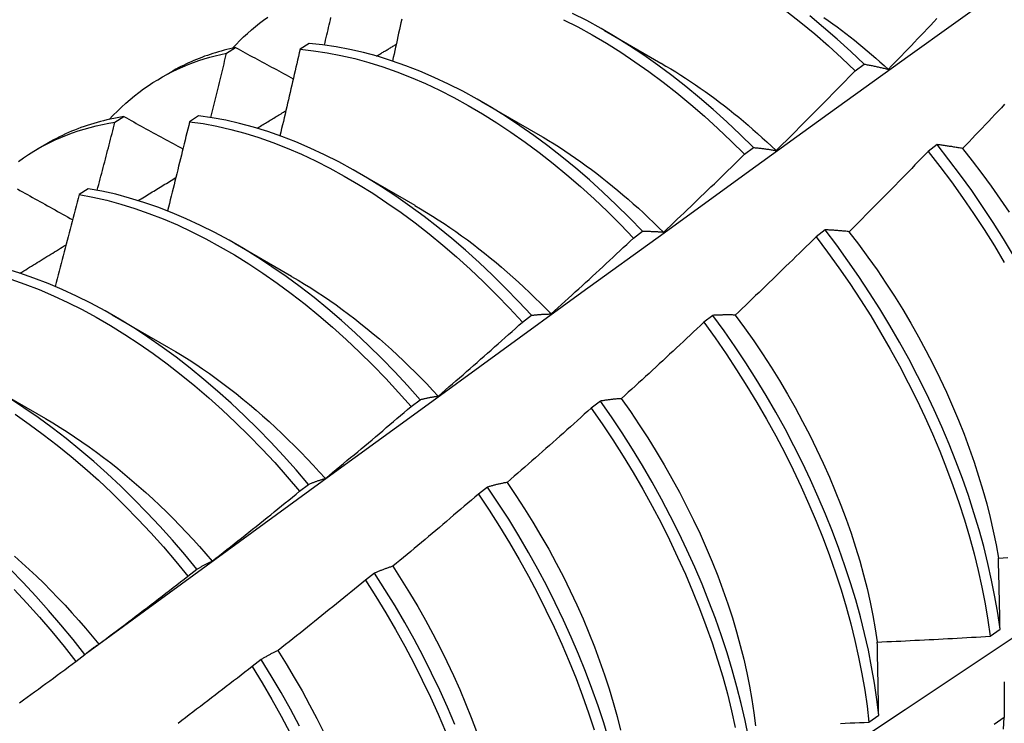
# Model space of a CAD drawing. Header units: inches. Extents: x 172 to 202, y 57.3 to 104.4.
# Tile 8 of 16: x 181.418 to 181.696, y 74.774 to 74.973. Entities that reach past the tile are written whole.
import ezdxf

# ---------------------------------------------------------------- set-up
doc = ezdxf.new("R2010")
doc.units = ezdxf.units.IN
doc.header["$MEASUREMENT"] = 0
doc.layers.add('Visible Edges(ANSI)', color=7, linetype='Continuous', lineweight=25)

msp = doc.modelspace()

# ---------------------------------------------------------------- linework, layer by layer
at = {"layer": 'Visible Edges(ANSI)'}
for p, q in [((181.58314, 74.96997), (181.59915, 74.96075)), ((181.47637, 74.96354), (181.47892, 74.96511)), ((181.49967, 74.96627), (181.49715, 74.96463)), ((181.65404, 74.95853), (181.65656, 74.96044)), ((181.45776, 74.95656), (181.46057, 74.95818)), ((181.54834, 74.94988), (181.56436, 74.94066)), ((181.44482, 74.94402), (181.44736, 74.9456)), ((181.46844, 74.94583), (181.46592, 74.94417)), ((181.42296, 74.93647), (181.42578, 74.93809)), ((181.62274, 74.93496), (181.62527, 74.93687)), ((181.67719, 74.93769), (181.67463, 74.93575)), ((181.51354, 74.92979), (181.52956, 74.92057)), ((181.43725, 74.92523), (181.43473, 74.92356)), ((181.59139, 74.91129), (181.59392, 74.9132)), ((181.64554, 74.91359), (181.64298, 74.91164)), ((181.47875, 74.9097), (181.49476, 74.90048)), ((181.44395, 74.88961), (181.45996, 74.88039)), ((181.55999, 74.88752), (181.56253, 74.88945)), ((181.61382, 74.88943), (181.61125, 74.88747)), ((181.40915, 74.86952), (181.42516, 74.8603)), ((181.52853, 74.86367), (181.53107, 74.8656)), ((181.58202, 74.86519), (181.57945, 74.86323)), ((181.49701, 74.83974), (181.49956, 74.84167)), ((181.55015, 74.8409), (181.54757, 74.83893)), ((181.46543, 74.81572), (181.46798, 74.81766)), ((181.5182, 74.81655), (181.51561, 74.81458)), ((181.69222, 74.79876), (181.69499, 74.80073)), ((181.43378, 74.79163), (181.43634, 74.79358)), ((181.48617, 74.79214), (181.48357, 74.79017)), ((181.65791, 74.77443), (181.66068, 74.77639)), ((181.69615, 74.77576), (181.69333, 74.77383))]:
    msp.add_line(p, q, dxfattribs=at)
at = {"layer": 'Visible Edges(ANSI)', "flags": 128}
for points in [[(181.43677, 74.79395), (181.46017, 74.81104), (181.48355, 74.8281), (181.50689, 74.84512), (181.53021, 74.8621), (181.5535, 74.87905), (181.57677, 74.89595), (181.60002, 74.9128), (181.62324, 74.92962), (181.64644, 74.94639), (181.66962, 74.96311), (181.69278, 74.97978), (181.71592, 74.99641), (181.73905, 75.01298), (181.76216, 75.02951), (181.78526, 75.04598), (181.80835, 75.0624), (181.83143, 75.07877), (181.85449, 75.09508), (181.87755, 75.11134)], [(181.47801, 74.96491), (181.47904, 74.96601), (181.48009, 74.96708), (181.48116, 74.96812), (181.48226, 74.96913), (181.48337, 74.97011), (181.4845, 74.97106), (181.48565, 74.97199), (181.48682, 74.97288), (181.48801, 74.97374)], [(181.50404, 74.96582), (181.5042, 74.96653), (181.50437, 74.96724), (181.50454, 74.96795), (181.50471, 74.96867), (181.50487, 74.96938), (181.50504, 74.97009), (181.50521, 74.9708), (181.50537, 74.97151), (181.50554, 74.97223), (181.5057, 74.97294), (181.50587, 74.97365)], [(181.52587, 74.97313), (181.52565, 74.97215), (181.52543, 74.97117), (181.52522, 74.97018), (181.525, 74.9692), (181.52478, 74.96821), (181.52457, 74.96723), (181.52435, 74.96624), (181.52413, 74.96526), (181.52391, 74.96427), (181.52369, 74.96329), (181.52347, 74.9623), (181.52325, 74.96132)], [(181.62527, 74.93687), (181.62154, 74.94056), (181.61777, 74.94414), (181.61394, 74.9476), (181.61008, 74.95093), (181.60617, 74.95414), (181.60224, 74.95722), (181.59827, 74.96016), (181.59428, 74.96296), (181.59027, 74.96562), (181.58624, 74.96814), (181.58221, 74.9705), (181.57817, 74.97272), (181.57413, 74.97478)], [(181.63476, 74.97528), (181.63869, 74.97218), (181.64259, 74.96896), (181.64645, 74.9656), (181.65027, 74.96213), (181.65404, 74.95853)], [(181.65656, 74.96044), (181.65279, 74.96402), (181.64897, 74.96749), (181.64511, 74.97083), (181.6412, 74.97405)], [(181.6452, 74.97362), (181.64644, 74.97274), (181.64768, 74.97185), (181.64891, 74.97095), (181.65014, 74.97003), (181.65137, 74.96909), (181.6526, 74.96814), (181.65382, 74.96718), (181.65503, 74.9662), (181.65624, 74.96521), (181.65745, 74.9642), (181.65866, 74.96318), (181.65986, 74.96214), (181.66105, 74.96109), (181.66224, 74.96003), (181.66342, 74.95895)], [(181.66342, 74.95897), (181.66435, 74.95992), (181.66526, 74.96087), (181.66618, 74.96182), (181.6671, 74.96278), (181.66802, 74.96373), (181.66893, 74.96468), (181.66985, 74.96564), (181.67076, 74.9666), (181.67168, 74.96755), (181.67259, 74.96851), (181.6735, 74.96947), (181.67442, 74.97043), (181.67533, 74.97139), (181.67624, 74.97235), (181.67715, 74.97331)], [(181.57162, 74.973), (181.57566, 74.97093), (181.5797, 74.96871), (181.58374, 74.96633), (181.58776, 74.9638), (181.59177, 74.96113), (181.59576, 74.95832), (181.59972, 74.95537), (181.60366, 74.95228), (181.60756, 74.94906), (181.61142, 74.94571), (181.61524, 74.94225), (181.61902, 74.93866), (181.62274, 74.93496)], [(181.47892, 74.96511), (181.47811, 74.96493), (181.47729, 74.96475), (181.47648, 74.96455), (181.47567, 74.96435), (181.47487, 74.96413), (181.47408, 74.96391), (181.47328, 74.96367), (181.4725, 74.96343), (181.47171, 74.96318), (181.47093, 74.96291), (181.47016, 74.96264), (181.46939, 74.96235), (181.46863, 74.96206), (181.46787, 74.96175), (181.46712, 74.96144), (181.46637, 74.96112), (181.46563, 74.96078), (181.46489, 74.96044), (181.46416, 74.96009), (181.46343, 74.95973), (181.46271, 74.95935), (181.46199, 74.95897), (181.46128, 74.95858), (181.46057, 74.95818)], [(181.47892, 74.96511), (181.4796, 74.96474), (181.48027, 74.96437), (181.48095, 74.96401), (181.48163, 74.96364), (181.4823, 74.96328), (181.48298, 74.96291), (181.48366, 74.96254), (181.48433, 74.96218), (181.48501, 74.96181), (181.48569, 74.96145), (181.48637, 74.96108), (181.48705, 74.96071), (181.48773, 74.96035), (181.48841, 74.95998), (181.48909, 74.95961), (181.48977, 74.95925), (181.49045, 74.95888), (181.49113, 74.95851), (181.49182, 74.95815), (181.4925, 74.95778), (181.49318, 74.95741), (181.49387, 74.95704), (181.49455, 74.95668), (181.49523, 74.95631)], [(181.59392, 74.9132), (181.59025, 74.917), (181.58652, 74.92068), (181.58274, 74.92426), (181.57892, 74.92771), (181.57505, 74.93104), (181.57114, 74.93424), (181.5672, 74.93731), (181.56323, 74.94024), (181.55924, 74.94303), (181.55523, 74.94569), (181.55121, 74.94819), (181.54717, 74.95055), (181.54313, 74.95275), (181.53909, 74.9548), (181.53505, 74.95669), (181.53102, 74.95843), (181.52701, 74.95999), (181.52301, 74.9614), (181.51904, 74.96264), (181.51509, 74.9637), (181.51118, 74.9646), (181.5073, 74.96533), (181.50346, 74.96589), (181.49967, 74.96627)], [(181.51877, 74.96271), (181.519, 74.96285), (181.51923, 74.96299), (181.51946, 74.96313), (181.51969, 74.96327), (181.51992, 74.9634), (181.52015, 74.96354), (181.52038, 74.96368), (181.52061, 74.96382), (181.52084, 74.96396), (181.52107, 74.9641), (181.52131, 74.96424), (181.52154, 74.96437), (181.52177, 74.96451), (181.522, 74.96465), (181.52223, 74.96479), (181.52246, 74.96493), (181.52269, 74.96507), (181.52292, 74.96521), (181.52315, 74.96534), (181.52338, 74.96548), (181.52361, 74.96562), (181.52384, 74.96576), (181.52407, 74.9659), (181.5243, 74.96604)], [(181.44321, 74.94482), (181.44434, 74.94602), (181.44549, 74.94718), (181.44666, 74.9483), (181.44785, 74.9494), (181.44908, 74.95045), (181.45032, 74.95148), (181.45159, 74.95246), (181.45288, 74.95341), (181.45419, 74.95432), (181.45553, 74.9552), (181.45689, 74.95604), (181.45827, 74.95684), (181.45967, 74.95761), (181.46109, 74.95834), (181.46253, 74.95903), (181.46399, 74.95968), (181.46547, 74.9603), (181.46698, 74.96088), (181.4685, 74.96142), (181.47004, 74.96192), (181.47159, 74.96238), (181.47317, 74.9628), (181.47476, 74.96319), (181.47637, 74.96354)], [(181.4719, 74.94534), (181.47209, 74.9461), (181.47228, 74.94686), (181.47247, 74.94762), (181.47265, 74.94837), (181.47284, 74.94913), (181.47303, 74.94989), (181.47322, 74.95065), (181.47341, 74.95141), (181.47359, 74.95217), (181.47378, 74.95292), (181.47397, 74.95368), (181.47415, 74.95444), (181.47434, 74.9552), (181.47453, 74.95596), (181.47471, 74.95671), (181.4749, 74.95747), (181.47508, 74.95823), (181.47527, 74.95899), (181.47545, 74.95975), (181.47564, 74.9605), (181.47582, 74.96126), (181.47601, 74.96202), (181.47619, 74.96278), (181.47637, 74.96354)], [(181.49715, 74.96463), (181.49692, 74.96361), (181.49668, 74.96259), (181.49645, 74.96158), (181.49621, 74.96056), (181.49598, 74.95954), (181.49575, 74.95852), (181.49551, 74.9575), (181.49527, 74.95649), (181.49504, 74.95547), (181.4948, 74.95445), (181.49456, 74.95343), (181.49433, 74.95241), (181.49409, 74.95139), (181.49385, 74.95038), (181.49361, 74.94936), (181.49337, 74.94834), (181.49313, 74.94732), (181.49289, 74.9463), (181.49265, 74.94528), (181.49241, 74.94426), (181.49217, 74.94324), (181.49193, 74.94222), (181.49169, 74.9412), (181.49144, 74.94018)], [(181.49715, 74.96463), (181.50094, 74.96423), (181.50478, 74.96366), (181.50866, 74.96292), (181.51258, 74.96201), (181.51653, 74.96092), (181.5205, 74.95967), (181.5245, 74.95826), (181.52852, 74.95668), (181.53255, 74.95493), (181.53658, 74.95303), (181.54062, 74.95097), (181.54467, 74.94875), (181.5487, 74.94638), (181.55273, 74.94387), (181.55674, 74.9412), (181.56073, 74.9384), (181.56469, 74.93545), (181.56863, 74.93237), (181.57253, 74.92916), (181.5764, 74.92583), (181.58022, 74.92236), (181.584, 74.91879), (181.58772, 74.91509), (181.59139, 74.91129)], [(181.59916, 74.96071), (181.60055, 74.9599), (181.60194, 74.95907), (181.60333, 74.95822), (181.60472, 74.95736), (181.6061, 74.95647), (181.60748, 74.95556), (181.60886, 74.95463), (181.61024, 74.95368), (181.61161, 74.95271), (181.61298, 74.95173), (181.61435, 74.95072), (181.61571, 74.94969), (181.61707, 74.94865), (181.61842, 74.94758), (181.61977, 74.9465), (181.62111, 74.9454), (181.62245, 74.94428), (181.62379, 74.94315), (181.62511, 74.94199), (181.62643, 74.94082), (181.62775, 74.93964), (181.62906, 74.93843), (181.63036, 74.93721), (181.63166, 74.93598)], [(181.65656, 74.96044), (181.65684, 74.96039), (181.65712, 74.96033), (181.6574, 74.96028), (181.65768, 74.96023), (181.65796, 74.96018), (181.65824, 74.96012), (181.65853, 74.96007), (181.65881, 74.96001), (181.65909, 74.95995), (181.65938, 74.95989), (181.65966, 74.95983), (181.65995, 74.95977), (181.66023, 74.95971), (181.66052, 74.95965), (181.66081, 74.95959), (181.6611, 74.95952), (181.66138, 74.95946), (181.66167, 74.95939), (181.66196, 74.95932), (181.66226, 74.95925), (181.66255, 74.95918), (181.66284, 74.95911), (181.66313, 74.95904), (181.66342, 74.95897)], [(181.63168, 74.93601), (181.63263, 74.93694), (181.63356, 74.93787), (181.6345, 74.9388), (181.63544, 74.93973), (181.63638, 74.94066), (181.63732, 74.94159), (181.63825, 74.94253), (181.63919, 74.94346), (181.64012, 74.9444), (181.64105, 74.94533), (181.64199, 74.94627), (181.64292, 74.94721), (181.64385, 74.94815), (181.64478, 74.94909), (181.64571, 74.95003), (181.64664, 74.95097), (181.64757, 74.95191), (181.64849, 74.95286), (181.64942, 74.9538), (181.65034, 74.95475), (181.65127, 74.95569), (181.65219, 74.95664), (181.65312, 74.95759), (181.65404, 74.95853)], [(181.69628, 74.94909), (181.69537, 74.94812), (181.69446, 74.94715), (181.69355, 74.94619), (181.69263, 74.94523), (181.69172, 74.94426), (181.69081, 74.9433), (181.6899, 74.94234), (181.68898, 74.94138), (181.68807, 74.94042), (181.68715, 74.93946), (181.68623, 74.9385), (181.68532, 74.93754), (181.6844, 74.93658)], [(181.44736, 74.9456), (181.44639, 74.94544), (181.44543, 74.94527), (181.44447, 74.94508), (181.44351, 74.94488), (181.44256, 74.94467), (181.44162, 74.94445), (181.44069, 74.94421), (181.43976, 74.94395), (181.43883, 74.94369), (181.43791, 74.94341), (181.437, 74.94311), (181.4361, 74.94281), (181.4352, 74.94249), (181.43431, 74.94215), (181.43342, 74.94181), (181.43255, 74.94145), (181.43167, 74.94107), (181.43081, 74.94069), (181.42995, 74.94029), (181.4291, 74.93987), (181.42826, 74.93945), (181.42742, 74.93901), (181.4266, 74.93855), (181.42578, 74.93809)], [(181.44736, 74.9456), (181.44805, 74.94522), (181.44874, 74.94484), (181.44943, 74.94446), (181.45012, 74.94408), (181.45081, 74.9437), (181.4515, 74.94332), (181.4522, 74.94294), (181.45289, 74.94256), (181.45358, 74.94218), (181.45427, 74.94179), (181.45497, 74.94141), (181.45566, 74.94103), (181.45636, 74.94065), (181.45705, 74.94027), (181.45775, 74.93989), (181.45844, 74.93951), (181.45914, 74.93913), (181.45984, 74.93874), (181.46054, 74.93836), (181.46123, 74.93798), (181.46193, 74.9376), (181.46263, 74.93722), (181.46333, 74.93683), (181.46403, 74.93645)], [(181.56253, 74.88945), (181.55891, 74.89334), (181.55523, 74.89713), (181.5515, 74.90081), (181.54772, 74.90437), (181.54389, 74.90782), (181.54002, 74.91114), (181.53611, 74.91433), (181.53217, 74.91739), (181.5282, 74.92032), (181.52421, 74.92311), (181.52019, 74.92575), (181.51617, 74.92825), (181.51213, 74.93059), (181.50809, 74.93279), (181.50405, 74.93483), (181.50001, 74.93671), (181.49598, 74.93843), (181.49197, 74.93999), (181.48798, 74.94138), (181.484, 74.94261), (181.48006, 74.94367), (181.47615, 74.94456), (181.47227, 74.94528), (181.46844, 74.94583)], [(181.48498, 74.94232), (181.48532, 74.94253), (181.48566, 74.94273), (181.486, 74.94294), (181.48634, 74.94315), (181.48668, 74.94335), (181.48702, 74.94356), (181.48736, 74.94376), (181.48769, 74.94397), (181.48803, 74.94417), (181.48837, 74.94438), (181.48871, 74.94458), (181.48905, 74.94479), (181.48939, 74.94499), (181.48973, 74.9452), (181.49007, 74.9454), (181.49041, 74.94561), (181.49074, 74.94581), (181.49108, 74.94602), (181.49142, 74.94622), (181.49176, 74.94643), (181.4921, 74.94663), (181.49244, 74.94684), (181.49278, 74.94704), (181.49312, 74.94725)], [(181.41753, 74.93292), (181.41895, 74.93393), (181.42039, 74.93489), (181.42185, 74.93581), (181.42334, 74.93668), (181.42486, 74.93751), (181.4264, 74.9383), (181.42796, 74.93904), (181.42955, 74.93974), (181.43116, 74.9404), (181.43279, 74.94101), (181.43445, 74.94157), (181.43612, 74.94209), (181.43782, 74.94257), (181.43954, 74.943), (181.44128, 74.94338), (181.44304, 74.94372), (181.44482, 74.94402)], [(181.4398, 74.92478), (181.44001, 74.92558), (181.44023, 74.92638), (181.44044, 74.92718), (181.44065, 74.92798), (181.44086, 74.92879), (181.44107, 74.92959), (181.44128, 74.93039), (181.44149, 74.93119), (181.4417, 74.93199), (181.44191, 74.9328), (181.44212, 74.9336), (181.44233, 74.9344), (181.44254, 74.9352), (181.44275, 74.936), (181.44296, 74.9368), (181.44316, 74.93761), (181.44337, 74.93841), (181.44358, 74.93921), (181.44379, 74.94001), (181.44399, 74.94081), (181.4442, 74.94161), (181.4444, 74.94241), (181.44461, 74.94322), (181.44482, 74.94402)], [(181.46592, 74.94417), (181.46566, 74.94312), (181.46541, 74.94207), (181.46515, 74.94102), (181.46489, 74.93997), (181.46464, 74.93892), (181.46438, 74.93787), (181.46412, 74.93682), (181.46386, 74.93577), (181.4636, 74.93472), (181.46334, 74.93367), (181.46308, 74.93262), (181.46282, 74.93157), (181.46256, 74.93052), (181.4623, 74.92946), (181.46204, 74.92841), (181.46177, 74.92736), (181.46151, 74.92631), (181.46125, 74.92526), (181.46098, 74.92421), (181.46072, 74.92316), (181.46045, 74.92211), (181.46019, 74.92106), (181.45992, 74.92), (181.45966, 74.91895)], [(181.46592, 74.94417), (181.46975, 74.94361), (181.47363, 74.94288), (181.47755, 74.94197), (181.48149, 74.9409), (181.48547, 74.93966), (181.48946, 74.93825), (181.49348, 74.93668), (181.49751, 74.93495), (181.50154, 74.93306), (181.50559, 74.931), (181.50963, 74.9288), (181.51366, 74.92644), (181.51769, 74.92393), (181.5217, 74.92128), (181.52569, 74.91848), (181.52966, 74.91554), (181.5336, 74.91247), (181.5375, 74.90927), (181.54137, 74.90594), (181.5452, 74.90248), (181.54897, 74.89891), (181.5527, 74.89522), (181.55637, 74.89143), (181.55999, 74.88752)], [(181.56435, 74.94065), (181.56588, 74.93976), (181.5674, 74.93884), (181.56893, 74.9379), (181.57045, 74.93693), (181.57196, 74.93594), (181.57348, 74.93492), (181.57499, 74.93388), (181.5765, 74.93282), (181.57801, 74.93173), (181.57951, 74.93062), (181.581, 74.92949), (181.58249, 74.92834), (181.58398, 74.92716), (181.58546, 74.92597), (181.58693, 74.92475), (181.5884, 74.92351), (181.58986, 74.92226), (181.59132, 74.92098), (181.59277, 74.91968), (181.59421, 74.91836), (181.59564, 74.91703), (181.59707, 74.91567), (181.59848, 74.9143), (181.59989, 74.91291)], [(181.62527, 74.93687), (181.62553, 74.93684), (181.62579, 74.93682), (181.62605, 74.93679), (181.62631, 74.93676), (181.62657, 74.93674), (181.62684, 74.93671), (181.6271, 74.93668), (181.62737, 74.93665), (181.62763, 74.93661), (181.6279, 74.93658), (181.62816, 74.93655), (181.62843, 74.93651), (181.6287, 74.93647), (181.62897, 74.93644), (181.62924, 74.9364), (181.6295, 74.93636), (181.62978, 74.93632), (181.63005, 74.93628), (181.63032, 74.93623), (181.63059, 74.93619), (181.63086, 74.93615), (181.63114, 74.9361), (181.63141, 74.93605), (181.63168, 74.93601)], [(181.6844, 74.93658), (181.68409, 74.93664), (181.68378, 74.9367), (181.68347, 74.93675), (181.68317, 74.93681), (181.68286, 74.93686), (181.68256, 74.93691), (181.68225, 74.93696), (181.68195, 74.93701), (181.68164, 74.93706), (181.68134, 74.93711), (181.68104, 74.93716), (181.68074, 74.9372), (181.68044, 74.93725), (181.68014, 74.93729), (181.67984, 74.93734), (181.67955, 74.93738), (181.67925, 74.93742), (181.67895, 74.93746), (181.67866, 74.9375), (181.67836, 74.93754), (181.67807, 74.93758), (181.67777, 74.93762), (181.67748, 74.93765), (181.67719, 74.93769)], [(181.6988, 74.90639), (181.69598, 74.91104), (181.69307, 74.91565), (181.69007, 74.92019), (181.68698, 74.92468), (181.6838, 74.92909), (181.68053, 74.93343), (181.67719, 74.93769)], [(181.59991, 74.91296), (181.60087, 74.91387), (181.60183, 74.91477), (181.60278, 74.91568), (181.60374, 74.91659), (181.6047, 74.9175), (181.60566, 74.91841), (181.60661, 74.91932), (181.60757, 74.92024), (181.60852, 74.92115), (181.60947, 74.92207), (181.61043, 74.92298), (181.61138, 74.9239), (181.61233, 74.92481), (181.61328, 74.92573), (181.61423, 74.92665), (181.61518, 74.92757), (181.61612, 74.92849), (181.61707, 74.92941), (181.61802, 74.93034), (181.61896, 74.93126), (181.61991, 74.93218), (181.62085, 74.93311), (181.6218, 74.93403), (181.62274, 74.93496)], [(181.67463, 74.93575), (181.67371, 74.93479), (181.67279, 74.93384), (181.67187, 74.93289), (181.67094, 74.93194), (181.67002, 74.93098), (181.66909, 74.93003), (181.66817, 74.92909), (181.66724, 74.92814), (181.66631, 74.92719), (181.66539, 74.92624), (181.66446, 74.9253), (181.66353, 74.92435), (181.6626, 74.92341), (181.66167, 74.92247), (181.66073, 74.92152), (181.6598, 74.92058), (181.65887, 74.91964), (181.65793, 74.9187), (181.657, 74.91776), (181.65606, 74.91683), (181.65512, 74.91589), (181.65419, 74.91495), (181.65325, 74.91402), (181.65231, 74.91308)], [(181.67463, 74.93575), (181.67797, 74.93148), (181.68123, 74.92713), (181.6844, 74.92271), (181.68749, 74.91823), (181.69049, 74.91368), (181.69339, 74.90907), (181.69619, 74.90441)], [(181.68436, 74.93656), (181.68712, 74.93308), (181.68982, 74.92954), (181.69246, 74.92594), (181.69503, 74.92228), (181.69753, 74.91858)], [(181.45139, 74.92187), (181.45183, 74.92214), (181.45227, 74.92241), (181.45272, 74.92268), (181.45316, 74.92295), (181.4536, 74.92322), (181.45405, 74.92349), (181.45449, 74.92376), (181.45493, 74.92403), (181.45537, 74.9243), (181.45582, 74.92457), (181.45626, 74.92485), (181.4567, 74.92512), (181.45715, 74.92539), (181.45759, 74.92566), (181.45803, 74.92593), (181.45848, 74.9262), (181.45892, 74.92647), (181.45936, 74.92674), (181.45981, 74.92701), (181.46025, 74.92728), (181.46069, 74.92755), (181.46114, 74.92782), (181.46158, 74.92809), (181.46202, 74.92836)], [(181.55706, 74.70484), (181.57935, 74.71941), (181.60161, 74.734), (181.62383, 74.74863), (181.64601, 74.76329), (181.66814, 74.77799), (181.69024, 74.79271), (181.71229, 74.80746), (181.73431, 74.82223), (181.75629, 74.83704), (181.77822, 74.85186), (181.80012, 74.86672), (181.82197, 74.88159), (181.84379, 74.89649), (181.86556, 74.91141), (181.8873, 74.92635)], [(181.41727, 74.92515), (181.41797, 74.92476), (181.41868, 74.92436), (181.41938, 74.92397), (181.42009, 74.92357), (181.4208, 74.92318), (181.4215, 74.92278), (181.42221, 74.92239), (181.42292, 74.92199), (181.42363, 74.9216), (181.42434, 74.9212), (181.42504, 74.92081), (181.42575, 74.92041), (181.42646, 74.92001), (181.42718, 74.91962), (181.42789, 74.91922), (181.4286, 74.91883), (181.42931, 74.91843), (181.43002, 74.91803), (181.43074, 74.91764), (181.43145, 74.91724), (181.43217, 74.91684), (181.43288, 74.91644)], [(181.43473, 74.92356), (181.43445, 74.92248), (181.43417, 74.9214), (181.43389, 74.92032), (181.43361, 74.91924), (181.43333, 74.91816), (181.43305, 74.91708), (181.43276, 74.916), (181.43248, 74.91491), (181.4322, 74.91383), (181.43192, 74.91275), (181.43163, 74.91167), (181.43135, 74.91059), (181.43106, 74.90951), (181.43078, 74.90843), (181.43049, 74.90735), (181.4302, 74.90627), (181.42992, 74.90519), (181.42963, 74.90411), (181.42934, 74.90303), (181.42905, 74.90195), (181.42876, 74.90087), (181.42847, 74.89979), (181.42818, 74.89871), (181.42789, 74.89763)], [(181.43473, 74.92356), (181.4386, 74.92283), (181.44251, 74.92194), (181.44646, 74.92088), (181.45043, 74.91965), (181.45443, 74.91825), (181.45844, 74.91669), (181.46247, 74.91497), (181.46651, 74.91308), (181.47055, 74.91104), (181.47459, 74.90884), (181.47863, 74.90649), (181.48265, 74.90399), (181.48666, 74.90135), (181.49066, 74.89856), (181.49463, 74.89563), (181.49857, 74.89256), (181.50247, 74.88937), (181.50634, 74.88605), (181.51017, 74.8826), (181.51395, 74.87903), (181.51768, 74.87535), (181.52136, 74.87156), (181.52498, 74.86767), (181.52853, 74.86367)], [(181.53107, 74.8656), (181.52752, 74.86959), (181.52389, 74.87348), (181.52021, 74.87726), (181.51648, 74.88093), (181.51269, 74.88449), (181.50886, 74.88793), (181.50499, 74.89124), (181.50108, 74.89443), (181.49714, 74.89748), (181.49317, 74.9004), (181.48917, 74.90318), (181.48516, 74.90581), (181.48113, 74.9083), (181.47709, 74.91064), (181.47305, 74.91282), (181.46901, 74.91485), (181.46497, 74.91673), (181.46095, 74.91844), (181.45693, 74.91999), (181.45294, 74.92137), (181.44897, 74.92259), (181.44503, 74.92364), (181.44112, 74.92452), (181.43725, 74.92523)], [(181.52955, 74.92052), (181.53121, 74.91955), (181.53287, 74.91854), (181.53453, 74.91751), (181.53619, 74.91645), (181.53784, 74.91536), (181.5395, 74.91424), (181.54114, 74.9131), (181.54278, 74.91193), (181.54442, 74.91073), (181.54605, 74.90951), (181.54768, 74.90826), (181.5493, 74.90698), (181.55091, 74.90568), (181.55252, 74.90436), (181.55411, 74.90301), (181.5557, 74.90163), (181.55729, 74.90024), (181.55886, 74.89882), (181.56042, 74.89737), (181.56197, 74.89591), (181.56352, 74.89442), (181.56505, 74.89291), (181.56657, 74.89137), (181.56808, 74.88982)], [(181.59392, 74.9132), (181.59417, 74.91321), (181.59441, 74.91321), (181.59465, 74.91321), (181.5949, 74.9132), (181.59514, 74.9132), (181.59539, 74.9132), (181.59563, 74.91319), (181.59588, 74.91319), (181.59612, 74.91318), (181.59637, 74.91317), (181.59662, 74.91317), (181.59687, 74.91316), (181.59712, 74.91315), (181.59737, 74.91313), (181.59762, 74.91312), (181.59787, 74.91311), (181.59812, 74.91309), (181.59838, 74.91308), (181.59863, 74.91306), (181.59888, 74.91304), (181.59914, 74.91302), (181.59939, 74.913), (181.59965, 74.91298), (181.59991, 74.91296)], [(181.65231, 74.91308), (181.65202, 74.91311), (181.65173, 74.91315), (181.65144, 74.91318), (181.65115, 74.91321), (181.65087, 74.91323), (181.65058, 74.91326), (181.65029, 74.91329), (181.65001, 74.91331), (181.64972, 74.91334), (181.64944, 74.91336), (181.64915, 74.91338), (181.64887, 74.91341), (181.64859, 74.91343), (181.64831, 74.91345), (181.64803, 74.91347), (181.64775, 74.91348), (181.64747, 74.9135), (181.64719, 74.91352), (181.64691, 74.91353), (181.64664, 74.91355), (181.64636, 74.91356), (181.64609, 74.91357), (181.64581, 74.91358), (181.64554, 74.91359)], [(181.69499, 74.80073), (181.69433, 74.80529), (181.69354, 74.80991), (181.69261, 74.81459), (181.69156, 74.8193), (181.69037, 74.82406), (181.68906, 74.82884), (181.68762, 74.83365), (181.68605, 74.83849), (181.68435, 74.84333), (181.68253, 74.84819), (181.6806, 74.85304), (181.67854, 74.85789), (181.67636, 74.86273), (181.67408, 74.86756), (181.67168, 74.87236), (181.66917, 74.87714), (181.66655, 74.88187), (181.66383, 74.88657), (181.66101, 74.89123), (181.6581, 74.89583), (181.65509, 74.90037), (181.65199, 74.90485), (181.64881, 74.90926), (181.64554, 74.91359)], [(181.65229, 74.91305), (181.65499, 74.90951), (181.65763, 74.90592), (181.66021, 74.90227), (181.66271, 74.89857), (181.66514, 74.89483), (181.66749, 74.89104), (181.66976, 74.88722), (181.67194, 74.88336), (181.67405, 74.87948), (181.67606, 74.87557), (181.67799, 74.87164), (181.67983, 74.86769), (181.68158, 74.86373), (181.68324, 74.85977), (181.68481, 74.85581), (181.68628, 74.85185), (181.68766, 74.84789), (181.68894, 74.84395), (181.69012, 74.84003), (181.69121, 74.83613), (181.69219, 74.83225), (181.69307, 74.82841), (181.69384, 74.8246), (181.69451, 74.82084)], [(181.41796, 74.90133), (181.41851, 74.90167), (181.41905, 74.90201), (181.4196, 74.90234), (181.42014, 74.90268), (181.42069, 74.90301), (181.42123, 74.90335), (181.42177, 74.90368), (181.42232, 74.90402), (181.42286, 74.90435), (181.42341, 74.90469), (181.42395, 74.90502), (181.42449, 74.90536), (181.42504, 74.9057), (181.42558, 74.90603), (181.42613, 74.90637), (181.42667, 74.9067), (181.42722, 74.90704), (181.42776, 74.90737), (181.4283, 74.90771), (181.42885, 74.90804), (181.42939, 74.90838), (181.42994, 74.90871), (181.43048, 74.90905), (181.43103, 74.90938)], [(181.56808, 74.88983), (181.56906, 74.89071), (181.57004, 74.8916), (181.57102, 74.89248), (181.572, 74.89337), (181.57298, 74.89426), (181.57395, 74.89515), (181.57493, 74.89604), (181.5759, 74.89693), (181.57687, 74.89782), (181.57785, 74.89871), (181.57882, 74.8996), (181.57979, 74.9005), (181.58076, 74.90139), (181.58173, 74.90229), (181.5827, 74.90318), (181.58367, 74.90408), (181.58464, 74.90498), (181.5856, 74.90588), (181.58657, 74.90678), (181.58754, 74.90768), (181.5885, 74.90858), (181.58946, 74.90948), (181.59043, 74.91038), (181.59139, 74.91129)], [(181.64298, 74.91164), (181.64204, 74.91071), (181.64109, 74.90978), (181.64015, 74.90885), (181.63921, 74.90792), (181.63826, 74.90699), (181.63731, 74.90607), (181.63637, 74.90514), (181.63542, 74.90421), (181.63447, 74.90329), (181.63352, 74.90237), (181.63257, 74.90144), (181.63162, 74.90052), (181.63067, 74.8996), (181.62972, 74.89868), (181.62877, 74.89776), (181.62782, 74.89684), (181.62686, 74.89592), (181.62591, 74.895), (181.62495, 74.89409), (181.624, 74.89317), (181.62304, 74.89226), (181.62208, 74.89134), (181.62112, 74.89043), (181.62016, 74.88952)], [(181.64298, 74.91164), (181.64624, 74.9073), (181.64942, 74.90289), (181.65251, 74.8984), (181.65551, 74.89386), (181.65842, 74.88925), (181.66123, 74.88459), (181.66394, 74.87989), (181.66655, 74.87515), (181.66905, 74.87037), (181.67144, 74.86557), (181.67372, 74.86074), (181.67589, 74.8559), (181.67794, 74.85105), (181.67987, 74.84619), (181.68167, 74.84134), (181.68336, 74.83649), (181.68492, 74.83166), (181.68635, 74.82685), (181.68766, 74.82207), (181.68883, 74.81732), (181.68988, 74.81261), (181.69079, 74.80794), (181.69157, 74.80332), (181.69222, 74.79876)], [(181.49956, 74.84167), (181.49606, 74.84575), (181.4925, 74.84973), (181.48888, 74.85361), (181.4852, 74.85739), (181.48146, 74.86106), (181.47767, 74.86461), (181.47384, 74.86804), (181.46996, 74.87134), (181.46605, 74.87452), (181.4621, 74.87757), (181.45813, 74.88047), (181.45413, 74.88324), (181.45012, 74.88587), (181.44609, 74.88835), (181.44206, 74.89068), (181.43801, 74.89286), (181.43397, 74.89488), (181.42994, 74.89674), (181.42591, 74.89844), (181.4219, 74.89998), (181.41791, 74.90136), (181.41394, 74.90256)], [(181.4154, 74.89964), (181.41939, 74.89825), (181.4234, 74.8967), (181.42743, 74.89498), (181.43147, 74.89311), (181.43551, 74.89107), (181.43955, 74.88889), (181.44359, 74.88654), (181.44761, 74.88405), (181.45163, 74.88142), (181.45562, 74.87864), (181.45959, 74.87572), (181.46353, 74.87266), (181.46744, 74.86947), (181.47132, 74.86616), (181.47515, 74.86272), (181.47893, 74.85916), (181.48267, 74.85548), (181.48634, 74.8517), (181.48996, 74.84781), (181.49352, 74.84382), (181.49701, 74.83974)], [(181.49476, 74.90042), (181.49656, 74.89937), (181.49836, 74.89828), (181.50016, 74.89717), (181.50195, 74.89602), (181.50374, 74.89483), (181.50552, 74.89362), (181.5073, 74.89237), (181.50907, 74.89109), (181.51083, 74.88977), (181.51259, 74.88843), (181.51434, 74.88706), (181.51609, 74.88565), (181.51782, 74.88422), (181.51955, 74.88275), (181.52126, 74.88126), (181.52297, 74.87974), (181.52466, 74.87818), (181.52635, 74.87661), (181.52802, 74.875), (181.52968, 74.87337), (181.53132, 74.87171), (181.53296, 74.87003), (181.53458, 74.86832), (181.53619, 74.86659)], [(181.56253, 74.88945), (181.56275, 74.88948), (181.56298, 74.8895), (181.5632, 74.88953), (181.56343, 74.88955), (181.56366, 74.88958), (181.56388, 74.8896), (181.56411, 74.88962), (181.56434, 74.88964), (181.56457, 74.88966), (181.5648, 74.88968), (181.56503, 74.8897), (181.56526, 74.88971), (181.56549, 74.88973), (181.56573, 74.88974), (181.56596, 74.88976), (181.56619, 74.88977), (181.56643, 74.88978), (181.56666, 74.88979), (181.5669, 74.8898), (181.56713, 74.88981), (181.56737, 74.88981), (181.56761, 74.88982), (181.56785, 74.88983), (181.56808, 74.88983)], [(181.62016, 74.88952), (181.61989, 74.88953), (181.61962, 74.88953), (181.61935, 74.88954), (181.61908, 74.88954), (181.61881, 74.88955), (181.61854, 74.88955), (181.61827, 74.88955), (181.618, 74.88955), (181.61774, 74.88955), (181.61747, 74.88955), (181.6172, 74.88955), (181.61694, 74.88954), (181.61667, 74.88954), (181.61641, 74.88953), (181.61615, 74.88953), (181.61589, 74.88952), (181.61563, 74.88951), (181.61536, 74.8895), (181.6151, 74.88949), (181.61485, 74.88948), (181.61459, 74.88947), (181.61433, 74.88946), (181.61407, 74.88944), (181.61382, 74.88943)], [(181.53622, 74.86662), (181.53722, 74.86748), (181.53821, 74.86834), (181.53921, 74.8692), (181.54021, 74.87007), (181.5412, 74.87093), (181.5422, 74.8718), (181.54319, 74.87266), (181.54419, 74.87353), (181.54518, 74.8744), (181.54617, 74.87527), (181.54717, 74.87614), (181.54816, 74.87701), (181.54915, 74.87788), (181.55014, 74.87875), (181.55112, 74.87962), (181.55211, 74.8805), (181.5531, 74.88137), (181.55409, 74.88225), (181.55507, 74.88313), (181.55606, 74.884), (181.55704, 74.88488), (181.55802, 74.88576), (181.55901, 74.88664), (181.55999, 74.88752)], [(181.61125, 74.88747), (181.61029, 74.88656), (181.60932, 74.88565), (181.60836, 74.88475), (181.6074, 74.88384), (181.60643, 74.88294), (181.60547, 74.88203), (181.6045, 74.88113), (181.60353, 74.88022), (181.60256, 74.87932), (181.60159, 74.87842), (181.60063, 74.87752), (181.59965, 74.87662), (181.59868, 74.87572), (181.59771, 74.87483), (181.59674, 74.87393), (181.59577, 74.87303), (181.59479, 74.87214), (181.59382, 74.87125), (181.59284, 74.87035), (181.59187, 74.86946), (181.59089, 74.86857), (181.58991, 74.86768), (181.58893, 74.86679), (181.58795, 74.8659)], [(181.61125, 74.88747), (181.61443, 74.88306), (181.61753, 74.87858), (181.62054, 74.87404), (181.62345, 74.86943), (181.62627, 74.86478), (181.62899, 74.86008), (181.6316, 74.85534), (181.63411, 74.85057), (181.6365, 74.84576), (181.63879, 74.84094), (181.64096, 74.8361), (181.64302, 74.83125), (181.64496, 74.82639), (181.64677, 74.82154), (181.64846, 74.81669), (181.65003, 74.81186), (181.65147, 74.80705), (181.65278, 74.80226), (181.65397, 74.79751), (181.65502, 74.79279), (181.65594, 74.78812), (181.65673, 74.7835), (181.65738, 74.77894), (181.65791, 74.77443)], [(181.66068, 74.77639), (181.66015, 74.7809), (181.65949, 74.78547), (181.65869, 74.7901), (181.65776, 74.79477), (181.65669, 74.79949), (181.6555, 74.80425), (181.65418, 74.80904), (181.65273, 74.81385), (181.65115, 74.81868), (181.64945, 74.82353), (181.64762, 74.82838), (181.64568, 74.83324), (181.64361, 74.83809), (181.64143, 74.84293), (181.63914, 74.84775), (181.63673, 74.85255), (181.63422, 74.85733), (181.63159, 74.86206), (181.62887, 74.86676), (181.62605, 74.87141), (181.62312, 74.87601), (181.62011, 74.88055), (181.61701, 74.88502), (181.61382, 74.88943)], [(181.62016, 74.88951), (181.62279, 74.88592), (181.62536, 74.88227), (181.62785, 74.87857), (181.63027, 74.87482), (181.63262, 74.87103), (181.63488, 74.8672), (181.63707, 74.86334), (181.63918, 74.85945), (181.6412, 74.85554), (181.64314, 74.8516), (181.64499, 74.84766), (181.64675, 74.8437), (181.64842, 74.83974), (181.65, 74.83577), (181.65148, 74.83182), (181.65287, 74.82787), (181.65415, 74.82393), (181.65534, 74.82001), (181.65642, 74.81611), (181.65739, 74.81224), (181.65826, 74.80841), (181.65903, 74.8046), (181.65969, 74.80084), (181.66024, 74.79712)], [(181.45996, 74.88037), (181.4619, 74.87924), (181.46383, 74.87807), (181.46576, 74.87686), (181.46768, 74.8756), (181.4696, 74.87431), (181.47152, 74.87298), (181.47342, 74.87162), (181.47532, 74.87021), (181.47722, 74.86877), (181.4791, 74.8673), (181.48098, 74.86578), (181.48285, 74.86424), (181.4847, 74.86266), (181.48655, 74.86105), (181.48838, 74.85941), (181.49021, 74.85773), (181.49202, 74.85603), (181.49381, 74.85429), (181.4956, 74.85253), (181.49737, 74.85073), (181.49912, 74.84891), (181.50086, 74.84706), (181.50258, 74.84519), (181.50428, 74.84329)], [(181.46798, 74.81766), (181.46455, 74.82183), (181.46106, 74.8259), (181.45749, 74.82988), (181.45386, 74.83375), (181.45018, 74.83752), (181.44644, 74.84118), (181.44264, 74.84472), (181.43881, 74.84814), (181.43493, 74.85144), (181.43102, 74.85461), (181.42707, 74.85765), (181.4231, 74.86055), (181.4191, 74.86331), (181.41508, 74.86593)], [(181.53107, 74.8656), (181.53128, 74.86566), (181.53149, 74.86571), (181.5317, 74.86576), (181.53191, 74.86581), (181.53212, 74.86586), (181.53233, 74.86591), (181.53254, 74.86596), (181.53275, 74.86601), (181.53296, 74.86606), (181.53317, 74.8661), (181.53339, 74.86614), (181.5336, 74.86619), (181.53382, 74.86623), (181.53403, 74.86627), (181.53425, 74.86631), (181.53446, 74.86635), (181.53468, 74.86639), (181.5349, 74.86642), (181.53512, 74.86646), (181.53534, 74.86649), (181.53556, 74.86653), (181.53578, 74.86656), (181.536, 74.86659), (181.53622, 74.86662)], [(181.58795, 74.8659), (181.5877, 74.86588), (181.58744, 74.86586), (181.58719, 74.86584), (181.58694, 74.86582), (181.58669, 74.8658), (181.58643, 74.86578), (181.58618, 74.86575), (181.58593, 74.86573), (181.58568, 74.8657), (181.58543, 74.86567), (181.58519, 74.86565), (181.58494, 74.86562), (181.58469, 74.86559), (181.58444, 74.86556), (181.5842, 74.86552), (181.58395, 74.86549), (181.58371, 74.86546), (181.58347, 74.86542), (181.58322, 74.86539), (181.58298, 74.86535), (181.58274, 74.86531), (181.5825, 74.86527), (181.58226, 74.86523), (181.58202, 74.86519)], [(181.62384, 74.77028), (181.6229, 74.77496), (181.62183, 74.77968), (181.62063, 74.78444), (181.6193, 74.78923), (181.61784, 74.79404), (181.61625, 74.79888), (181.61455, 74.80373), (181.61271, 74.80858), (181.61076, 74.81344), (181.60869, 74.81829), (181.6065, 74.82313), (181.6042, 74.82795), (181.60179, 74.83275), (181.59926, 74.83752), (181.59664, 74.84225), (181.59391, 74.84695), (181.59108, 74.85159), (181.58815, 74.85619), (181.58513, 74.86072), (181.58202, 74.86519)], [(181.58792, 74.86589), (181.59049, 74.86223), (181.59299, 74.85853), (181.59541, 74.85478), (181.59777, 74.85099), (181.60004, 74.84716), (181.60224, 74.84331), (181.60436, 74.83942), (181.60639, 74.83551), (181.60834, 74.83158), (181.61019, 74.82764), (181.61196, 74.82369), (181.61363, 74.81973), (181.6152, 74.81577), (181.61667, 74.81182), (181.61805, 74.80787), (181.61932, 74.80393), (181.6205, 74.80001), (181.62157, 74.79612), (181.62254, 74.79224), (181.62341, 74.7884), (181.62418, 74.78459), (181.62485, 74.78082), (181.62541, 74.7771), (181.62587, 74.77342)], [(181.5043, 74.84333), (181.50532, 74.84417), (181.50634, 74.84501), (181.50735, 74.84585), (181.50837, 74.84669), (181.50938, 74.84753), (181.5104, 74.84837), (181.51141, 74.84921), (181.51242, 74.85005), (181.51344, 74.8509), (181.51445, 74.85174), (181.51546, 74.85259), (181.51647, 74.85344), (181.51748, 74.85428), (181.51849, 74.85513), (181.51949, 74.85598), (181.5205, 74.85683), (181.52151, 74.85769), (181.52251, 74.85854), (181.52352, 74.85939), (181.52452, 74.86025), (181.52552, 74.8611), (181.52653, 74.86196), (181.52753, 74.86281), (181.52853, 74.86367)], [(181.57945, 74.86323), (181.57847, 74.86235), (181.57748, 74.86146), (181.5765, 74.86058), (181.57552, 74.8597), (181.57453, 74.85881), (181.57355, 74.85793), (181.57256, 74.85705), (181.57157, 74.85617), (181.57058, 74.8553), (181.5696, 74.85442), (181.56861, 74.85354), (181.56762, 74.85267), (181.56663, 74.85179), (181.56563, 74.85092), (181.56464, 74.85004), (181.56365, 74.84917), (181.56265, 74.8483), (181.56166, 74.84743), (181.56067, 74.84656), (181.55967, 74.84569), (181.55867, 74.84483), (181.55768, 74.84396), (181.55668, 74.84309), (181.55568, 74.84223)], [(181.57945, 74.86323), (181.58255, 74.85876), (181.58556, 74.85422), (181.58848, 74.84962), (181.59131, 74.84497), (181.59403, 74.84027), (181.59665, 74.83553), (181.59916, 74.83076), (181.60157, 74.82596), (181.60386, 74.82113), (181.60604, 74.81629), (181.6081, 74.81144), (181.61005, 74.80659), (181.61187, 74.80173), (181.61357, 74.79689), (181.61514, 74.79205), (181.61659, 74.78724), (181.61791, 74.78245), (181.6191, 74.7777), (181.62016, 74.77298)], [(181.41659, 74.86149), (181.42059, 74.85871), (181.42456, 74.8558), (181.4285, 74.85275), (181.43241, 74.84957), (181.43629, 74.84627), (181.44012, 74.84283), (181.44391, 74.83928), (181.44765, 74.83561), (181.45133, 74.83184), (181.45495, 74.82795), (181.45851, 74.82397), (181.46201, 74.81989), (181.46543, 74.81572)], [(181.42515, 74.86027), (181.42722, 74.85905), (181.42929, 74.85778), (181.43135, 74.85647), (181.43341, 74.85512), (181.43547, 74.85372), (181.43752, 74.85228), (181.43956, 74.8508), (181.44159, 74.84928), (181.44361, 74.84772), (181.44563, 74.84612), (181.44763, 74.84448), (181.44962, 74.8428), (181.4516, 74.84108), (181.45357, 74.83933), (181.45552, 74.83754), (181.45746, 74.83572), (181.45938, 74.83386), (181.46129, 74.83197), (181.46318, 74.83005), (181.46505, 74.8281), (181.4669, 74.82611), (181.46873, 74.82409), (181.47054, 74.82204), (181.47233, 74.81997)], [(181.49956, 74.84167), (181.49975, 74.84175), (181.49994, 74.84183), (181.50013, 74.84191), (181.50033, 74.84199), (181.50052, 74.84207), (181.50071, 74.84215), (181.50091, 74.84222), (181.5011, 74.84229), (181.5013, 74.84237), (181.5015, 74.84244), (181.50169, 74.84251), (181.50189, 74.84258), (181.50209, 74.84265), (181.50229, 74.84272), (181.50249, 74.84278), (181.50268, 74.84285), (181.50289, 74.84291), (181.50309, 74.84298), (181.50329, 74.84304), (181.50349, 74.8431), (181.50369, 74.84316), (181.50389, 74.84322), (181.5041, 74.84328), (181.5043, 74.84333)], [(181.55568, 74.84223), (181.55544, 74.84219), (181.5552, 74.84214), (181.55497, 74.84209), (181.55473, 74.84205), (181.5545, 74.842), (181.55426, 74.84195), (181.55403, 74.8419), (181.55379, 74.84185), (181.55356, 74.8418), (181.55333, 74.84174), (181.5531, 74.84169), (181.55287, 74.84164), (181.55264, 74.84158), (181.55241, 74.84152), (181.55218, 74.84146), (181.55195, 74.84141), (181.55172, 74.84135), (181.5515, 74.84129), (181.55127, 74.84122), (181.55104, 74.84116), (181.55082, 74.8411), (181.5506, 74.84103), (181.55037, 74.84097), (181.55015, 74.8409)], [(181.47234, 74.81998), (181.47337, 74.82079), (181.47441, 74.8216), (181.47544, 74.82242), (181.47648, 74.82323), (181.47751, 74.82405), (181.47854, 74.82487), (181.47958, 74.82568), (181.48061, 74.8265), (181.48164, 74.82732), (181.48267, 74.82814), (181.4837, 74.82897), (181.48473, 74.82979), (181.48575, 74.83061), (181.48678, 74.83144), (181.48781, 74.83226), (181.48883, 74.83309), (181.48986, 74.83392), (181.49088, 74.83475), (181.4919, 74.83557), (181.49293, 74.8364), (181.49395, 74.83724), (181.49497, 74.83807), (181.49599, 74.8389), (181.49701, 74.83974)], [(181.58442, 74.76942), (181.58295, 74.77424), (181.58136, 74.77907), (181.57964, 74.78392), (181.5778, 74.78878), (181.57584, 74.79363), (181.57376, 74.79848), (181.57157, 74.80332), (181.56926, 74.80814), (181.56684, 74.81294), (181.56431, 74.81771), (181.56168, 74.82244), (181.55894, 74.82713), (181.55611, 74.83178), (181.55317, 74.83637), (181.55015, 74.8409)], [(181.55565, 74.8422), (181.55816, 74.8385), (181.56059, 74.83476), (181.56295, 74.83098), (181.56523, 74.82716), (181.56743, 74.8233), (181.56954, 74.81942), (181.57157, 74.81551), (181.57351, 74.81159), (181.57535, 74.80764), (181.57711, 74.80369), (181.57877, 74.79973), (181.58034, 74.79577), (181.58181, 74.79181), (181.58319, 74.78785), (181.58447, 74.78391), (181.58565, 74.77999), (181.58674, 74.77609), (181.58772, 74.77221)], [(181.54757, 74.83893), (181.54657, 74.83807), (181.54557, 74.83721), (181.54456, 74.83635), (181.54356, 74.83549), (181.54256, 74.83463), (181.54155, 74.83378), (181.54055, 74.83292), (181.53954, 74.83207), (181.53853, 74.83121), (181.53752, 74.83036), (181.53651, 74.82951), (181.53551, 74.82865), (181.53449, 74.8278), (181.53348, 74.82695), (181.53247, 74.82611), (181.53146, 74.82526), (181.53045, 74.82441), (181.52943, 74.82356), (181.52842, 74.82272), (181.5274, 74.82188), (181.52639, 74.82103), (181.52537, 74.82019), (181.52435, 74.81935), (181.52334, 74.81851)], [(181.54757, 74.83893), (181.55059, 74.8344), (181.55351, 74.8298), (181.55634, 74.82515), (181.55907, 74.82046), (181.5617, 74.81572), (181.56422, 74.81095), (181.56663, 74.80615), (181.56893, 74.80133), (181.57111, 74.79649), (181.57318, 74.79164), (181.57513, 74.78678), (181.57696, 74.78193), (181.57867, 74.77708), (181.58025, 74.77225)], [(181.4164, 74.82139), (181.4185, 74.81953), (181.42058, 74.81763), (181.42264, 74.81569), (181.42468, 74.81371), (181.42671, 74.81169), (181.42871, 74.80963), (181.4307, 74.80753), (181.43266, 74.80539), (181.4346, 74.80323), (181.43652, 74.80103), (181.43841, 74.79879), (181.44028, 74.79653)], [(181.46798, 74.81766), (181.46816, 74.81777), (181.46833, 74.81788), (181.46851, 74.81799), (181.46869, 74.81809), (181.46886, 74.8182), (181.46904, 74.8183), (181.46922, 74.8184), (181.4694, 74.8185), (181.46958, 74.8186), (181.46976, 74.8187), (181.46994, 74.8188), (181.47012, 74.8189), (181.4703, 74.81899), (181.47048, 74.81909), (181.47067, 74.81918), (181.47085, 74.81927), (181.47103, 74.81937), (181.47122, 74.81946), (181.4714, 74.81955), (181.47159, 74.81963), (181.47178, 74.81972), (181.47196, 74.81981), (181.47215, 74.81989), (181.47234, 74.81998)], [(181.69453, 74.82084), (181.69586, 74.82092), (181.69719, 74.82101)], [(181.69499, 74.80073), (181.69497, 74.80157), (181.69495, 74.80242), (181.69493, 74.80327), (181.69491, 74.80411), (181.6949, 74.80496), (181.69488, 74.8058), (181.69486, 74.80665), (181.69484, 74.80749), (181.69482, 74.80833), (181.6948, 74.80917), (181.69479, 74.81001), (181.69477, 74.81085), (181.69475, 74.81169), (181.69473, 74.81252), (181.69471, 74.81336), (181.69469, 74.81419), (181.69467, 74.81503), (181.69465, 74.81586), (181.69463, 74.81669), (181.69461, 74.81752), (181.69459, 74.81835), (181.69457, 74.81918), (181.69455, 74.82001), (181.69453, 74.82084)], [(181.43634, 74.79358), (181.43298, 74.79782), (181.42955, 74.80198), (181.42605, 74.80605), (181.42248, 74.81002), (181.41885, 74.81389), (181.41516, 74.81765)], [(181.52334, 74.81851), (181.52312, 74.81844), (181.52289, 74.81837), (181.52267, 74.8183), (181.52245, 74.81822), (181.52224, 74.81815), (181.52202, 74.81807), (181.5218, 74.818), (181.52158, 74.81792), (181.52137, 74.81784), (181.52115, 74.81776), (181.52094, 74.81768), (181.52072, 74.8176), (181.52051, 74.81752), (181.52029, 74.81743), (181.52008, 74.81735), (181.51987, 74.81727), (181.51966, 74.81718), (181.51945, 74.81709), (181.51924, 74.817), (181.51903, 74.81691), (181.51882, 74.81682), (181.51861, 74.81673), (181.51841, 74.81664), (181.5182, 74.81655)], [(181.52333, 74.81851), (181.52576, 74.81476), (181.52811, 74.81098), (181.53038, 74.80715), (181.53257, 74.8033), (181.53468, 74.79941), (181.5367, 74.7955), (181.53864, 74.79157), (181.54049, 74.78762), (181.54225, 74.78366), (181.54392, 74.7797), (181.5455, 74.77573), (181.54699, 74.77177)], [(181.44032, 74.79655), (181.44137, 74.79734), (181.44243, 74.79813), (181.44348, 74.79892), (181.44453, 74.79971), (181.44558, 74.8005), (181.44663, 74.80129), (181.44768, 74.80208), (181.44873, 74.80288), (181.44978, 74.80367), (181.45083, 74.80447), (181.45188, 74.80527), (181.45292, 74.80607), (181.45397, 74.80687), (181.45501, 74.80767), (181.45606, 74.80847), (181.4571, 74.80927), (181.45815, 74.81007), (181.45919, 74.81088), (181.46023, 74.81168), (181.46127, 74.81249), (181.46231, 74.81329), (181.46335, 74.8141), (181.46439, 74.81491), (181.46543, 74.81572)], [(181.51561, 74.81458), (181.51459, 74.81374), (181.51357, 74.8129), (181.51255, 74.81207), (181.51153, 74.81123), (181.5105, 74.8104), (181.50948, 74.80957), (181.50845, 74.80874), (181.50743, 74.80791), (181.5064, 74.80708), (181.50538, 74.80625), (181.50435, 74.80542), (181.50332, 74.80459), (181.50229, 74.80377), (181.50126, 74.80294), (181.50023, 74.80212), (181.4992, 74.80129), (181.49817, 74.80047), (181.49713, 74.79965), (181.4961, 74.79883), (181.49507, 74.79801), (181.49403, 74.79719), (181.493, 74.79638), (181.49196, 74.79556), (181.49092, 74.79474)], [(181.51561, 74.81458), (181.51854, 74.80998), (181.52138, 74.80534), (181.52411, 74.80065), (181.52675, 74.79591), (181.52927, 74.79115), (181.53169, 74.78635), (181.534, 74.78153), (181.53619, 74.77669), (181.53827, 74.77184)], [(181.54092, 74.77383), (181.53884, 74.77868), (181.53664, 74.78352), (181.53432, 74.78834), (181.5319, 74.79313), (181.52936, 74.7979), (181.52672, 74.80263), (181.52398, 74.80732), (181.52114, 74.81196), (181.5182, 74.81655)], [(181.41631, 74.81197), (181.41994, 74.8081), (181.42351, 74.80412), (181.427, 74.80004), (181.43043, 74.79588), (181.43378, 74.79163)], [(181.66028, 74.79709), (181.66161, 74.79715), (181.66294, 74.79721), (181.66427, 74.79727), (181.66561, 74.79733), (181.66694, 74.79739), (181.66827, 74.79745), (181.6696, 74.79752), (181.67093, 74.79758), (181.67226, 74.79765), (181.67359, 74.79772), (181.67492, 74.79778), (181.67625, 74.79785), (181.67758, 74.79792), (181.67892, 74.79799), (181.68025, 74.79807), (181.68158, 74.79814), (181.68291, 74.79821), (181.68424, 74.79829), (181.68557, 74.79836), (181.6869, 74.79844), (181.68823, 74.79852), (181.68956, 74.7986), (181.69089, 74.79868), (181.69222, 74.79876)], [(181.43634, 74.79358), (181.4365, 74.79371), (181.43666, 74.79385), (181.43682, 74.79398), (181.43698, 74.79412), (181.43714, 74.79425), (181.4373, 74.79438), (181.43747, 74.79451), (181.43763, 74.79464), (181.43779, 74.79476), (181.43796, 74.79489), (181.43812, 74.79502), (181.43829, 74.79514), (181.43846, 74.79527), (181.43862, 74.79539), (181.43879, 74.79551), (181.43896, 74.79563), (181.43913, 74.79575), (181.43929, 74.79587), (181.43946, 74.79598), (181.43963, 74.7961), (181.4398, 74.79621), (181.43997, 74.79633), (181.44015, 74.79644), (181.44032, 74.79655)], [(181.66068, 74.77639), (181.66067, 74.77727), (181.66065, 74.77814), (181.66064, 74.77901), (181.66062, 74.77988), (181.66061, 74.78075), (181.66059, 74.78162), (181.66057, 74.78249), (181.66056, 74.78335), (181.66054, 74.78422), (181.66053, 74.78508), (181.66051, 74.78595), (181.66049, 74.78681), (181.66048, 74.78767), (181.66046, 74.78853), (181.66044, 74.78939), (181.66042, 74.79025), (181.66041, 74.79111), (181.66039, 74.79197), (181.66037, 74.79282), (181.66035, 74.79368), (181.66034, 74.79453), (181.66032, 74.79539), (181.6603, 74.79624), (181.66028, 74.79709)], [(181.49092, 74.79474), (181.49072, 74.79465), (181.49051, 74.79455), (181.49031, 74.79445), (181.49011, 74.79435), (181.4899, 74.79425), (181.4897, 74.79415), (181.4895, 74.79405), (181.4893, 74.79394), (181.4891, 74.79384), (181.4889, 74.79373), (181.4887, 74.79362), (181.4885, 74.79352), (181.4883, 74.79341), (181.4881, 74.7933), (181.48791, 74.79319), (181.48771, 74.79307), (181.48752, 74.79296), (181.48732, 74.79285), (181.48713, 74.79273), (181.48693, 74.79262), (181.48674, 74.7925), (181.48655, 74.79238), (181.48636, 74.79226), (181.48617, 74.79214)], [(181.49695, 74.77333), (181.49441, 74.77809), (181.49176, 74.78282), (181.48901, 74.7875), (181.48617, 74.79214)], [(181.49088, 74.79473), (181.49324, 74.79095), (181.49551, 74.78712), (181.49771, 74.78326), (181.49983, 74.77937), (181.50187, 74.77546), (181.50381, 74.77153)], [(181.41786, 74.77996), (181.41893, 74.78073), (181.42, 74.7815), (181.42106, 74.78227), (181.42212, 74.78305), (181.42319, 74.78382), (181.42425, 74.7846), (181.42531, 74.78538), (181.42637, 74.78615), (181.42743, 74.78693), (181.42849, 74.78771), (181.42955, 74.78849), (181.43061, 74.78928), (181.43167, 74.79006), (181.43272, 74.79084), (181.43378, 74.79163)], [(181.48357, 74.79017), (181.48254, 74.78936), (181.4815, 74.78854), (181.48045, 74.78773), (181.47941, 74.78692), (181.47837, 74.78612), (181.47733, 74.78531), (181.47628, 74.7845), (181.47524, 74.7837), (181.47419, 74.78289), (181.47315, 74.78209), (181.4721, 74.78129), (181.47106, 74.78048), (181.47001, 74.77968), (181.46896, 74.77888), (181.46791, 74.77808), (181.46686, 74.77729), (181.46581, 74.77649), (181.46476, 74.77569), (181.46371, 74.7749), (181.46266, 74.77411)], [(181.48357, 74.79017), (181.48641, 74.78553), (181.48916, 74.78084), (181.49179, 74.77611), (181.49433, 74.77134)], [(181.69619, 74.78584), (181.69619, 74.78501), (181.69618, 74.78417), (181.69618, 74.78333), (181.69618, 74.7825), (181.69618, 74.78166), (181.69617, 74.78082), (181.69617, 74.77998), (181.69617, 74.77914), (181.69616, 74.77829), (181.69616, 74.77745), (181.69616, 74.7766), (181.69615, 74.77576)], [(181.69596, 74.77245), (181.69615, 74.77576)], [(181.64991, 74.77412), (181.65125, 74.77417), (181.65258, 74.77422), (181.65391, 74.77427), (181.65524, 74.77432), (181.65657, 74.77438), (181.65791, 74.77443)]]:
    msp.add_lwpolyline(points, dxfattribs=at)

doc.saveas('drawing.dxf')
